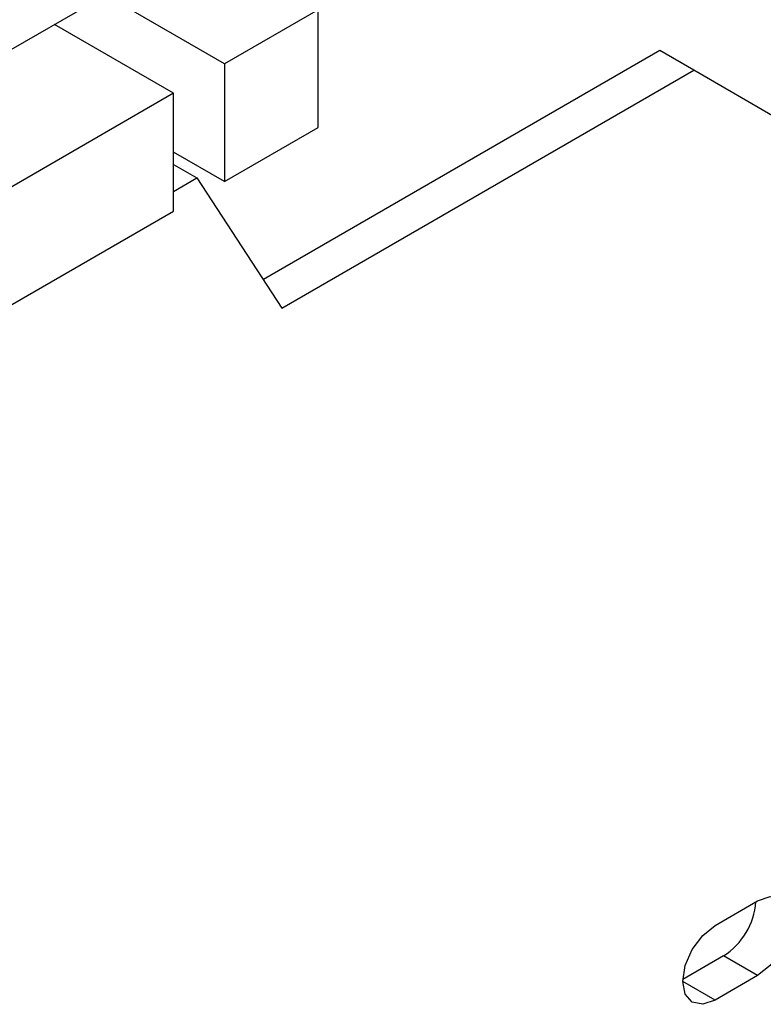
# Model space of a CAD drawing. Header units: millimetres. Extents: x 7187 to 8806, y -3756 to -2918.
# Tile 110 of 250: x 8031 to 8062, y -3671 to -3630. Entities that reach past the tile are written whole.
import ezdxf

# ---------------------------------------------------------------- set-up
doc = ezdxf.new("R2010")
doc.units = ezdxf.units.MM
doc.header["$LTSCALE"] = 3

msp = doc.modelspace()

# ---------------------------------------------------------------- linework, layer by layer
at = {"linetype": 'Continuous', "lineweight": 30}
for p, q in [((8038.237, -3626.37), (7994.838, -3651.424)), ((8039.386, -3631.422), (8034.436, -3628.565)), ((8043.275, -3629.177), (8039.386, -3631.422)), ((8043.275, -3634.076), (8043.275, -3629.177)), ((8037.264, -3632.647), (8032.314, -3629.789)), ((8057.488, -3630.873), (8040.997, -3640.393)), ((8058.902, -3631.69), (8057.488, -3630.873)), ((8039.386, -3631.422), (8039.386, -3636.321)), ((8041.772, -3641.579), (8058.902, -3631.69)), ((8062.437, -3633.732), (8058.902, -3631.69)), ((8037.264, -3632.647), (8004.737, -3651.424)), ((8037.264, -3637.546), (8037.264, -3632.647)), ((8039.386, -3636.321), (8043.275, -3634.076)), ((8039.386, -3636.321), (8037.264, -3635.097)), ((8037.264, -3635.607), (8038.237, -3636.169)), ((8037.264, -3636.73), (8038.237, -3636.169)), ((8038.237, -3636.169), (8041.772, -3641.579)), ((8022.574, -3646.026), (8037.264, -3637.546)), ((8059.786, -3667.25), (8061.553, -3666.23)), ((8060.139, -3668.516), (8058.444, -3669.495)), ((8061.553, -3669.333), (8060.139, -3668.516)), ((8061.553, -3669.333), (8059.786, -3670.353)), ((8059.786, -3670.353), (8058.442, -3669.578))]:
    msp.add_line(p, q, dxfattribs=at)
at = {"linetype": 'Continuous', "lineweight": 30, "flags": 128}
for points in [[(8061.553, -3666.23), (8062.068, -3666.051), (8062.503, -3666.136), (8062.795, -3666.471), (8062.897, -3667.006), (8062.795, -3667.658), (8062.503, -3668.33), (8062.068, -3668.918), (8061.553, -3669.333)], [(8059.786, -3670.353), (8059.272, -3670.532), (8058.836, -3670.447), (8058.544, -3670.112), (8058.442, -3669.577), (8058.544, -3668.925), (8058.836, -3668.253), (8059.272, -3667.665), (8059.786, -3667.25)]]:
    msp.add_lwpolyline(points, dxfattribs=at)
at = {"linetype": 'Continuous', "lineweight": 30}
msp.add_arc((8058.551, -3666.044), 2.939, 302.7123, 355.5513, dxfattribs=at)

doc.saveas('drawing.dxf')
